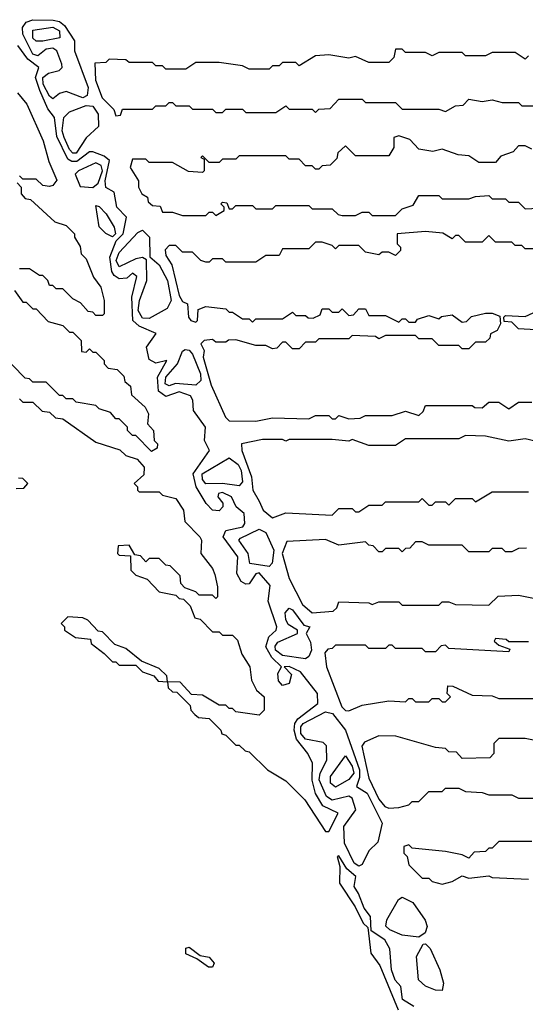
# Model space of a CAD drawing. Extents: x 2769579 to 2883812, y 684207 to 828660.
# Tile 207 of 256: x 2790876 to 2792395, y 759071 to 762028. Entities that reach past the tile are written whole.
import ezdxf

# ---------------------------------------------------------------- set-up
doc = ezdxf.new("R2010")
doc.units = 0

msp = doc.modelspace()

# ---------------------------------------------------------------- linework, layer by layer
at = {"layer": '0CON02XD'}
for points in [[(2790975, 761791.2), (2790965, 761799.2), (2790946.5, 761835), (2790945.5, 761854.5), (2790962.2, 761867.8), (2790994.3, 761875.7), (2791003.8, 761885), (2791002.5, 761895), (2790987.1, 761935), (2790975, 761942.9), (2790955, 761940), (2790930.5, 761919.5), (2790914.7, 761924.7), (2790885.5, 761985), (2790884.5, 762005), (2790895, 762021.4), (2790915, 762028.5), (2790976.6, 762026.6), (2790995, 762023.3), (2791010.8, 762010.8), (2791040, 761965), (2791040.5, 761935), (2791081.8, 761825), (2791078.7, 761801.3), (2791065, 761794), (2791015, 761812.5), (2790995, 761807.1), (2790975, 761791.2)], [(2790925, 761963.8), (2790915, 761973.3), (2790915, 761996.7), (2790975, 762005.6), (2790995.7, 761995), (2790996.2, 761973.8), (2790945, 761964.2), (2790925, 761963.8)], [(2791805, 759590), (2791832.5, 759645), (2791787, 759667), (2791764.2, 759704.2), (2791754.2, 759744.2), (2791755.8, 759795.8), (2791741.2, 759825), (2791707.7, 759867.7), (2791700, 759895), (2791702.5, 759915), (2791711.8, 759928.2), (2791772, 759975), (2791770.8, 760005), (2791719.5, 760069.5), (2791685, 760086), (2791670, 760085), (2791692.3, 760062.3), (2791685.4, 760034.6), (2791665, 760028.6), (2791652.9, 760042.9), (2791651.4, 760065), (2791662.5, 760085), (2791633.1, 760113.1), (2791615.6, 760145), (2791624.3, 760175), (2791646.2, 760195), (2791648, 760205), (2791622, 760282), (2791628.8, 760328.8), (2791595, 760367.5), (2791585, 760363.8), (2791565.6, 760334.4), (2791555, 760332.9), (2791540.9, 760340.9), (2791527.8, 760365), (2791531.4, 760415), (2791487.1, 760475), (2791495, 760494), (2791546.2, 760505), (2791552.5, 760515), (2791550, 760545), (2791525.7, 760565), (2791512.5, 760595), (2791485, 760608), (2791473.3, 760605), (2791471.2, 760595), (2791486, 760576), (2791486, 760565), (2791475, 760552.9), (2791455, 760555.8), (2791436, 760575), (2791405.5, 760625.5), (2791396.9, 760665), (2791446.2, 760735), (2791431.2, 760765), (2791434, 760805), (2791398.1, 760855), (2791396, 760886), (2791389.2, 760899.2), (2791355, 760910.8), (2791315, 760896.7), (2791292.8, 760912.8), (2791290, 760955), (2791317.5, 761005), (2791285, 760996.9), (2791265, 761007.5), (2791256.5, 761045), (2791286.2, 761086.2), (2791235, 761107.8), (2791215.5, 761125.5), (2791212.2, 761195), (2791227.5, 761257.5), (2791215, 761267.5), (2791197.5, 761252.5), (2791175, 761250.6), (2791159.7, 761259.7), (2791152.4, 761272.4), (2791146.4, 761315), (2791166.1, 761363.9), (2791186.2, 761385), (2791196.7, 761435), (2791168, 761465), (2791160, 761510), (2791134.3, 761524.3), (2791132.3, 761545), (2791145.7, 761605.7), (2791129.1, 761619.1), (2791095, 761632), (2791085, 761631.2), (2791047.2, 761602.8), (2791032.5, 761602.5), (2791020, 761610), (2790987.3, 761677.3), (2790980, 761735), (2790960.5, 761760.5), (2790936, 761816), (2790922.9, 761855), (2790933.3, 761885), (2790900, 761910), (2790870.5, 761950.5)], [(2792405, 761920), (2792395, 761910), (2792365, 761930), (2792295, 761930), (2792275, 761920), (2792215, 761920), (2792205, 761930), (2792135, 761930), (2792115, 761920), (2792095, 761930), (2792035, 761930), (2792025, 761940), (2792005, 761940), (2792000, 761915), (2791985, 761900), (2791925, 761900), (2791885, 761917.5), (2791865, 761912.5), (2791805, 761922.5), (2791765, 761920), (2791715, 761890), (2791705, 761900), (2791665, 761900), (2791655, 761890), (2791635, 761890), (2791625, 761880), (2791565, 761880), (2791545, 761890), (2791475, 761900), (2791405, 761900), (2791375, 761880), (2791315, 761880), (2791305, 761890), (2791285, 761890), (2791275, 761900), (2791205, 761900), (2791195, 761907.5), (2791145, 761910), (2791135, 761900), (2791101.7, 761898.3), (2791103.6, 761846.4), (2791123.9, 761793.9), (2791158.3, 761758.3), (2791165, 761740), (2791178.3, 761741.7), (2791185, 761760), (2791275, 761760), (2791285, 761770), (2791315, 761770), (2791325, 761780), (2791335, 761780), (2791345, 761770), (2791385, 761770), (2791395, 761760), (2791455, 761760), (2791465, 761750), (2791485, 761750), (2791495, 761760), (2791545, 761760), (2791555, 761750), (2791645, 761750), (2791675, 761770), (2791685, 761760), (2791755, 761760), (2791765, 761750), (2791775, 761760), (2791808.3, 761761.7), (2791835, 761790), (2791905, 761790), (2791915, 761780), (2792005, 761780), (2792025, 761760), (2792135, 761760), (2792155, 761752.5), (2792185, 761770), (2792208.3, 761771.7), (2792225, 761790), (2792265, 761782.5), (2792295, 761787.5), (2792325, 761780), (2792375, 761780), (2792385, 761770), (2792425, 761770)], [(2790869.3, 761809.3), (2790897.5, 761775), (2790946.7, 761665), (2790963, 761603), (2790987, 761547), (2790975, 761530), (2790965, 761527.5), (2790945, 761530), (2790925, 761550), (2790885, 761550), (2790875, 761560)], [(2791045, 761628), (2791035, 761628), (2791025, 761638.8), (2791008.9, 761675), (2791003.5, 761695), (2791008, 761735), (2791025, 761752), (2791075, 761770.8), (2791095, 761768.6), (2791111.5, 761745), (2791112.5, 761707.5), (2791075, 761673.3), (2791045, 761628)], [(2792415, 761640), (2792395, 761650), (2792375, 761650), (2792358.3, 761631.7), (2792321.7, 761618.3), (2792305, 761600), (2792255, 761600), (2792225, 761620), (2792193, 761623), (2792145, 761640), (2792117, 761633), (2792075, 761640), (2792048.3, 761668.3), (2792015, 761680), (2792000, 761675), (2792000, 761645), (2791985, 761620), (2791885, 761620), (2791855, 761650), (2791831.7, 761628.3), (2791828.3, 761611.7), (2791808.3, 761591.7), (2791785, 761590), (2791775, 761580), (2791765, 761580), (2791755, 761590), (2791735, 761590), (2791715, 761610), (2791685, 761610), (2791675, 761620), (2791535, 761620), (2791525, 761610), (2791485, 761610), (2791475, 761600), (2791445, 761600), (2791425, 761620), (2791420, 761615), (2791430, 761610), (2791430, 761575), (2791425, 761570), (2791383, 761573), (2791335, 761600), (2791265, 761600), (2791255, 761610), (2791215, 761610), (2791207.5, 761585), (2791232.5, 761545), (2791232.5, 761525), (2791242.5, 761505), (2791260, 761495), (2791261.7, 761481.7), (2791275, 761470), (2791298.3, 761468.3), (2791305, 761450), (2791335, 761450), (2791365, 761440), (2791435, 761440), (2791445, 761450), (2791455, 761450), (2791465, 761440), (2791490, 761455), (2791490, 761465), (2791480, 761475), (2791485, 761480), (2791498.3, 761478.3), (2791505, 761460), (2791515, 761460), (2791525, 761470), (2791575, 761470), (2791585, 761460), (2791635, 761460), (2791645, 761470), (2791745, 761470), (2791755, 761460), (2791815, 761460), (2791833, 761443), (2791845, 761440), (2791885, 761440), (2791905, 761450), (2791925, 761450), (2791935, 761440), (2792005, 761440), (2792025, 761460), (2792058.3, 761471.7), (2792075, 761500), (2792135, 761500), (2792145, 761490), (2792225, 761490), (2792245, 761497.5), (2792285, 761500), (2792295, 761490), (2792335, 761490), (2792345, 761480), (2792375, 761480), (2792395, 761460), (2792435, 761462.5)], [(2791095, 761524.2), (2791112, 761538), (2791124.4, 761575), (2791120.6, 761590.6), (2791105, 761598.6), (2791052.5, 761575), (2791042.5, 761565), (2791057, 761527), (2791095, 761524.2)], [(2790868.3, 761538.3), (2790880, 761525), (2790880, 761505), (2790891.7, 761491.7), (2790908.3, 761488.3), (2790981.7, 761421.7), (2791015, 761410), (2791040, 761385), (2791040, 761375), (2791057, 761347), (2791060, 761325), (2791075, 761310), (2791097.5, 761255), (2791120, 761225), (2791130, 761185), (2791130, 761145), (2791125, 761140), (2791105, 761140), (2791095, 761150), (2791081.7, 761151.7), (2791058.3, 761178.3), (2791035, 761190), (2791005, 761220), (2790985, 761220), (2790975, 761230), (2790965, 761230), (2790960, 761245), (2790945, 761260), (2790935, 761260), (2790905, 761280), (2790875, 761280)], [(2791155, 761376.7), (2791135, 761386), (2791115, 761406.2), (2791105, 761470), (2791115, 761467.5), (2791135.6, 761445.6), (2791160, 761405), (2791163.3, 761385), (2791155, 761376.7)], [(2791265, 761131.2), (2791245, 761132), (2791231.5, 761155), (2791235.7, 761185), (2791258.1, 761245), (2791257, 761307), (2791245, 761313.8), (2791225, 761310), (2791175, 761286.2), (2791165.7, 761305), (2791175, 761329.2), (2791230.3, 761389.7), (2791245, 761396.2), (2791265.7, 761375), (2791266.7, 761316.7), (2791295, 761292), (2791320, 761245), (2791330.5, 761185), (2791318.9, 761161.1), (2791265, 761131.2)], [(2792475, 761340), (2792395, 761340), (2792385, 761350), (2792365, 761350), (2792355, 761360), (2792305, 761360), (2792285, 761380), (2792265, 761360), (2792215, 761360), (2792195, 761380), (2792185, 761380), (2792175, 761370), (2792147, 761387), (2792095, 761392.5), (2792010, 761385), (2792010, 761355), (2792020, 761345), (2792020, 761335), (2792005, 761320), (2791985, 761330), (2791965, 761330), (2791955, 761322.5), (2791915, 761330), (2791895, 761350), (2791835, 761350), (2791825, 761340), (2791815, 761350), (2791785, 761360), (2791765, 761360), (2791745, 761340), (2791665, 761340), (2791655, 761320), (2791615, 761320), (2791585, 761300), (2791495, 761300), (2791485, 761310), (2791455, 761310), (2791445, 761300), (2791435, 761300), (2791420, 761305), (2791395, 761330), (2791365, 761330), (2791345, 761350), (2791325, 761350), (2791313, 761337), (2791315, 761320), (2791332.5, 761292.5), (2791355, 761200), (2791365, 761182.5), (2791380, 761175), (2791382.5, 761135), (2791390, 761125), (2791405, 761120), (2791410, 761125), (2791411.7, 761158.3), (2791435, 761167.5), (2791495, 761160), (2791505, 761150), (2791515, 761150), (2791545, 761130), (2791565, 761130), (2791575, 761120), (2791585, 761130), (2791665, 761130), (2791695, 761150), (2791705, 761140), (2791735, 761140), (2791743, 761133), (2791757.5, 761132.5), (2791778.3, 761141.7), (2791785, 761160), (2791805, 761160), (2791815, 761150), (2791835, 761150), (2791845, 761160), (2791865, 761140), (2791878.3, 761141.7), (2791895, 761160), (2791915, 761160), (2791925, 761140), (2791975, 761140), (2792015, 761120), (2792025, 761130), (2792035, 761130), (2792045, 761120), (2792065, 761120), (2792071.2, 761128.8), (2792105, 761140), (2792135, 761130), (2792143, 761137), (2792175, 761142.5), (2792205, 761120), (2792218.3, 761121.7), (2792233, 761137), (2792275, 761147.5), (2792295, 761147.5), (2792318.3, 761138.3), (2792320, 761115), (2792310, 761095), (2792290, 761085), (2792288.3, 761071.7), (2792275, 761060), (2792245, 761060), (2792225, 761040), (2792205, 761040), (2792195, 761050), (2792135, 761050), (2792115, 761070), (2792075, 761070), (2792065, 761080), (2791975, 761080), (2791955, 761070), (2791945, 761076.7), (2791875, 761080), (2791865, 761070), (2791775, 761070), (2791765, 761060), (2791735, 761060), (2791715, 761040), (2791695, 761040), (2791675, 761060), (2791665, 761060), (2791648.3, 761041.7), (2791635, 761040), (2791615, 761050), (2791585, 761050), (2791525, 761066.7), (2791503.6, 761066.4), (2791495, 761060), (2791465, 761060), (2791455, 761067.5), (2791430, 761065), (2791420, 761055), (2791430, 761035), (2791427.5, 761015), (2791450.7, 760930.7), (2791493.8, 760835), (2791505, 760823.8), (2791585, 760822.5), (2791635, 760832.5), (2791745, 760830), (2791765, 760840), (2791805, 760840), (2791815, 760830), (2791825, 760830), (2791835, 760840), (2791865, 760830), (2791898.3, 760831.7), (2791915, 760840), (2791995, 760840), (2792035, 760852.5), (2792075, 760840), (2792088.3, 760851.7), (2792095, 760870), (2792235, 760870), (2792243.6, 760863.6), (2792265, 760862.5), (2792285, 760880), (2792315, 760880), (2792345, 760860), (2792375, 760880), (2792415, 760880)], [(2790860, 761215), (2790885, 761180), (2790895, 761180), (2790915, 761160), (2790925, 761160), (2790961.7, 761121.7), (2791005, 761110), (2791025, 761090), (2791035, 761090), (2791060, 761065), (2791061.7, 761031.7), (2791075, 761030), (2791085, 761040), (2791095, 761030), (2791105, 761030), (2791130, 761005), (2791130, 760995), (2791141.7, 760981.7), (2791168.3, 760978.3), (2791188.3, 760958.3), (2791191.7, 760941.7), (2791208.3, 760928.3), (2791211.7, 760901.7), (2791252.5, 760865), (2791262.5, 760845), (2791260, 760815), (2791277.5, 760795), (2791280, 760765), (2791290, 760755), (2791288.3, 760741.7), (2791271.7, 760731.7), (2791225, 760780), (2791215, 760780), (2791200, 760795), (2791200, 760805), (2791175, 760830), (2791165, 760830), (2791148.3, 760848.3), (2791115, 760860), (2791105, 760870), (2791045, 760880), (2791035, 760890), (2791015, 760890), (2791005, 760900), (2790995, 760900), (2790955, 760940), (2790915, 760940), (2790905, 760950), (2790891.7, 760951.7), (2790815, 761030)], [(2792427, 761097), (2792375, 761100), (2792355, 761120), (2792331.7, 761121.7), (2792330, 761135), (2792335, 761140), (2792395, 761137.5), (2792445, 761160)], [(2791325, 760928.8), (2791312.5, 760935), (2791314.4, 760955), (2791350, 760995), (2791365, 761033.3), (2791372.5, 761037.5), (2791385, 761035.8), (2791395, 761024), (2791419.1, 760965), (2791420, 760945), (2791405, 760930.5), (2791344.3, 760935.7), (2791325, 760928.8)], [(2790875, 760890), (2790885, 760880), (2790915, 760880), (2790943, 760853), (2790965, 760850), (2790983, 760833), (2791005, 760830), (2791105, 760760), (2791177, 760737), (2791195, 760720), (2791228.3, 760708.3), (2791250, 760685), (2791248.3, 760661.7), (2791220, 760635), (2791230, 760625), (2791230, 760615), (2791235, 760610), (2791295, 760610), (2791305, 760600), (2791345, 760590), (2791367.5, 760555), (2791371.7, 760521.7), (2791417.5, 760475), (2791422.5, 760465), (2791420, 760425), (2791455, 760380), (2791461.7, 760361.7), (2791470, 760325), (2791470, 760295), (2791465, 760290), (2791455, 760300), (2791415, 760300), (2791405, 760310), (2791371.7, 760321.7), (2791360, 760335), (2791358.3, 760358.3), (2791328.3, 760388.3), (2791315, 760390), (2791295, 760410), (2791265, 760410), (2791255, 760400), (2791238.3, 760418.3), (2791221.7, 760421.7), (2791205, 760450), (2791171.7, 760448.3), (2791170, 760425), (2791175, 760420), (2791208.3, 760418.3), (2791210, 760375), (2791225, 760360), (2791258.3, 760348.3), (2791295, 760310), (2791345, 760300), (2791355, 760290), (2791368.3, 760288.3), (2791388.3, 760268.3), (2791401.7, 760231.7), (2791418.3, 760228.3), (2791455, 760190), (2791475, 760190), (2791485, 760180), (2791515, 760180), (2791530, 760165), (2791543, 760123), (2791567.5, 760085), (2791572.5, 760045), (2791587.5, 760015), (2791610, 759995), (2791610, 759955), (2791595, 759940), (2791525, 759950), (2791515, 759960), (2791505, 759960), (2791495, 759970), (2791475, 759970), (2791425, 760000), (2791391.7, 760001.7), (2791358.3, 760038.3), (2791320, 760040), (2791318.3, 760058.3), (2791295, 760080), (2791241.7, 760101.7), (2791195, 760140), (2791161.7, 760151.7), (2791125, 760190), (2791111.7, 760191.7), (2791080, 760225), (2791065, 760232.5), (2791020, 760235), (2791000, 760215), (2791010, 760205), (2791010, 760195), (2791043, 760173), (2791088.3, 760168.3), (2791090, 760155), (2791130, 760125), (2791155, 760100), (2791165, 760100), (2791175, 760090), (2791225, 760090), (2791245, 760070), (2791278.3, 760058.3), (2791291.7, 760041.7), (2791320, 760040), (2791321.7, 760021.7), (2791335, 760010), (2791348.3, 760008.3), (2791388.3, 759968.3), (2791390, 759955), (2791401.7, 759941.7), (2791413, 759933), (2791445, 759930), (2791480, 759895), (2791483.3, 759883.3), (2791495, 759880), (2791525, 759850), (2791535, 759850), (2791553, 759833), (2791565, 759830), (2791620, 759775), (2791675, 759742.5), (2791732.5, 759685), (2791795, 759590), (2791805, 759590)], [(2792425, 760762.5), (2792395, 760770), (2792345, 760762.5), (2792275, 760777.5), (2792215, 760780), (2792195, 760770), (2792035, 760770), (2792005, 760750), (2791925, 760750), (2791875, 760767.5), (2791865, 760762.5), (2791815, 760767.5), (2791685, 760767.5), (2791675, 760762.5), (2791665, 760767.5), (2791605, 760767.5), (2791542.5, 760755), (2791543.3, 760735), (2791572, 760655), (2791576.7, 760615), (2791595, 760582.5)], [(2791535, 760628), (2791485, 760635.6), (2791435, 760634), (2791425, 760647.5), (2791424.2, 760665), (2791505, 760712.5), (2791532.2, 760692.2), (2791541.5, 760675), (2791545, 760640), (2791535, 760628)], [(2790865, 760620), (2790888.3, 760621.7), (2790900, 760635), (2790885, 760650), (2790871.7, 760651.7)], [(2791595, 760582.5), (2791607.5, 760555), (2791635, 760532.5), (2791675, 760547.5), (2791815, 760540), (2791835, 760560), (2791875, 760560), (2791885, 760550), (2791895, 760550), (2791925, 760570), (2791965, 760570), (2791975, 760580), (2792075, 760580), (2792085, 760590), (2792105, 760570), (2792115, 760570), (2792125, 760580), (2792155, 760580), (2792165, 760570), (2792185, 760590), (2792235, 760590), (2792245, 760580), (2792295, 760610), (2792405, 760610)], [(2791625, 760386.2), (2791567.5, 760395), (2791562, 760425), (2791533.8, 760465), (2791538.8, 760471.2), (2791595, 760498.8), (2791615, 760488), (2791639.5, 760435), (2791634.2, 760395.8), (2791625, 760386.2)], [(2792398.3, 760441.7), (2792375, 760440), (2792355, 760430), (2792335, 760430), (2792325, 760440), (2792295, 760440), (2792285, 760430), (2792225, 760430), (2792205, 760450), (2792105, 760450), (2792085, 760460), (2792065, 760460), (2792048.3, 760441.7), (2792035, 760440), (2792025, 760430), (2792015, 760440), (2791975, 760440), (2791965, 760430), (2791955, 760430), (2791938.3, 760448.3), (2791925, 760450), (2791915, 760460), (2791835, 760450), (2791795, 760467.5), (2791678.3, 760461.7), (2791664.2, 760425), (2791685, 760350), (2791725, 760272.5), (2791755, 760247.5), (2791817.5, 760252.5), (2791828.3, 760261.7), (2791835, 760280), (2791925, 760277.5), (2791935, 760272.5), (2791955, 760280), (2792015, 760280), (2792025, 760270), (2792135, 760270), (2792145, 760280), (2792165, 760280), (2792185, 760272.5), (2792285, 760270), (2792313, 760297), (2792375, 760300), (2792425, 760290)], [(2791735, 760109.2), (2791665, 760119.2), (2791644.3, 760135), (2791643, 760147), (2791650.9, 760159.1), (2791710, 760185), (2791710, 760195), (2791682.4, 760212.4), (2791675, 760227.5), (2791673, 760247), (2791685, 760261.2), (2791695, 760256.2), (2791730, 760210), (2791747.5, 760205), (2791736.7, 760185), (2791749.2, 760159.2), (2791752.2, 760135), (2791745, 760116.2), (2791735, 760109.2)], [(2792405, 760160), (2792345, 760160), (2792337, 760167), (2792305, 760170), (2792301.7, 760161.7), (2792315, 760150), (2792348.3, 760138.3), (2792345, 760130), (2792165, 760140), (2792155, 760150), (2792141.7, 760148.3), (2792125, 760130), (2792095, 760130), (2792085, 760140), (2792005, 760140), (2791995, 760150), (2791985, 760150), (2791975, 760140), (2791925, 760140), (2791915, 760150), (2791825, 760150), (2791815, 760140), (2791801.7, 760138.3), (2791793, 760127), (2791797.5, 760085), (2791843.3, 759965), (2791855, 759953.3), (2791865, 759952.5)], [(2791865, 759952.5), (2791905, 759970), (2791985, 759982.5), (2792035, 759980), (2792045, 759990), (2792055, 759990), (2792065, 759980), (2792105, 759980), (2792115, 759990), (2792135, 759990), (2792145, 759980), (2792155, 759980), (2792170, 759995), (2792160, 760005), (2792162.5, 760027.5), (2792177, 760027), (2792235, 760000), (2792295, 759997.5), (2792315, 759990), (2792425, 759990)], [(2791895, 759486), (2791880.8, 759495), (2791851.4, 759555), (2791850, 759605), (2791886.2, 759655), (2791875, 759690), (2791865, 759696.7), (2791815, 759684.4), (2791797.5, 759695), (2791775.6, 759745), (2791778.1, 759765), (2791798.8, 759805), (2791797.7, 759847.7), (2791788, 759858), (2791735, 759867.1), (2791720.5, 759885), (2791720.5, 759905), (2791727.1, 759915), (2791795, 759950), (2791816, 759945), (2791854.3, 759894.3), (2791896.4, 759775), (2791897.2, 759752.8), (2791887.5, 759725), (2791919.4, 759705), (2791964.4, 759615), (2791951.7, 759558.3), (2791925, 759532.5), (2791905, 759491.2), (2791895, 759486)], [(2792445, 759860), (2792395, 759870), (2792315, 759870), (2792300, 759855), (2792300, 759825), (2792288.3, 759811.7), (2792205, 759810), (2792188.3, 759828.3), (2792165, 759830), (2792155, 759840), (2792125, 759842.5), (2792006.4, 759876.4), (2791955, 759877.5), (2791911.7, 759858.3), (2791903.3, 759846.7), (2791925, 759750), (2791955, 759687.5), (2791972.5, 759665), (2791985, 759660)], [(2791825, 759723.3), (2791810, 759735), (2791810, 759755), (2791855, 759817.5), (2791875, 759786.2), (2791879.4, 759765), (2791865, 759746), (2791825, 759723.3)], [(2791985, 759660), (2792015, 759662.5), (2792045, 759670), (2792055, 759680), (2792075, 759680), (2792105, 759710), (2792145, 759710), (2792155, 759720), (2792195, 759720), (2792215, 759710), (2792265, 759707.5), (2792285, 759700), (2792355, 759700), (2792375, 759690), (2792435, 759690)], [(2792415, 759560), (2792315, 759560), (2792295, 759540), (2792285, 759540), (2792275, 759530), (2792241.7, 759528.3), (2792225, 759510), (2792205, 759520), (2792155, 759530), (2792055, 759540), (2792045, 759550), (2792030, 759545), (2792030, 759525), (2792040, 759515), (2792045, 759490), (2792085, 759450), (2792105, 759450), (2792115, 759440), (2792145, 759432.5), (2792175, 759440), (2792205, 759457.5), (2792225, 759450), (2792285, 759457.5), (2792295, 759452.5), (2792405, 759447.5)], [(2792060, 759065), (2792026, 759086), (2792021.2, 759125), (2792003.8, 759143.8), (2791993.3, 759175), (2791987.7, 759237.7), (2791973.3, 759265), (2791931.7, 759291.7), (2791930, 759335), (2791910.5, 759360.5), (2791894.1, 759404.1), (2791881.2, 759425), (2791886, 759455), (2791858.3, 759478.3), (2791835, 759517.5), (2791830, 759515), (2791837.5, 759485), (2791836.7, 759435), (2791883.6, 759363.6), (2791907.5, 759315), (2791921.7, 759301.7), (2791931.2, 759225), (2791957.7, 759187.7), (2792013.3, 759055)], [(2792075, 759272.5), (2792025, 759279.2), (2791987.5, 759295), (2791976.1, 759306.1), (2791978.8, 759325), (2792014.2, 759385.8), (2792025, 759393.3), (2792056.7, 759376.7), (2792093.9, 759323.9), (2792100, 759305), (2792093.8, 759286.2), (2792075, 759272.5)], [(2792145, 759112.5), (2792125, 759113.3), (2792095, 759126.2), (2792073.8, 759145), (2792068, 759215), (2792088.3, 759251.7), (2792095, 759252.5), (2792108.8, 759238.8), (2792138.6, 759175), (2792148.8, 759135), (2792145, 759112.5)], [(2791455, 759182.5), (2791443.3, 759183.3), (2791408.3, 759208.3), (2791375, 759222.5), (2791375, 759240), (2791385, 759242.5), (2791418.3, 759218.3), (2791445, 759212.5), (2791460, 759195), (2791455, 759182.5)]]:
    msp.add_lwpolyline(points, dxfattribs=at)

doc.saveas('drawing.dxf')
